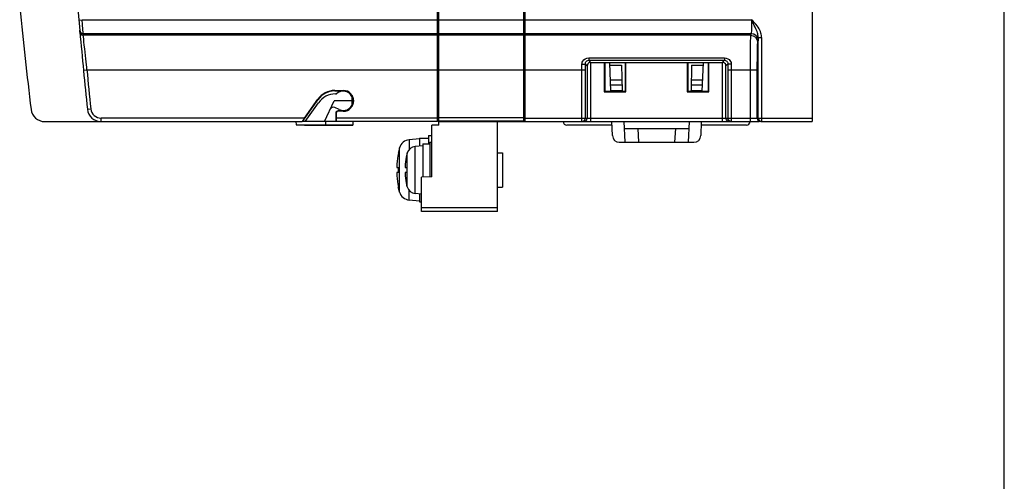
# Model space of a CAD drawing. Header units: millimetres. Extents: x 0 to 600, y 0 to 600.
# Tile 32 of 39: x 458 to 600, y 189 to 255. Entities that reach past the tile are written whole.
import ezdxf

# ---------------------------------------------------------------- set-up
doc = ezdxf.new("R2010")
doc.units = ezdxf.units.MM
doc.header["$LTSCALE"] = 39.111111
doc.layers.get('0').update_dxf_attribs({"linetype": 'CONTINUOUS'})

msp = doc.modelspace()

# ---------------------------------------------------------------- linework, layer by layer
at = {"color": 7, "linetype": 'CONTINUOUS'}
for p, q in [((600, 0), (600, 600)), ((600, 0), (600, 600)), ((518.02, 240.63), (518.02, 370.63)), ((518.22, 240.13), (518.22, 370.63)), ((530.52, 240.63), (530.52, 370.63)), ((530.72, 240.63), (530.72, 370.63)), ((572.22, 370.63), (572.22, 240.63)), ((466.17, 255.33), (466.67, 255.38)), ((466.67, 255.38), (518.02, 255.38)), ((466.71, 254.66), (466.67, 255.38)), ((518.22, 255), (518.02, 255.02)), ((518.22, 255.38), (530.52, 255.38)), ((530.72, 255), (530.52, 255.02)), ((530.72, 255.38), (563.44, 255.38)), ((563.63, 255.19), (563.44, 255.38)), ((563.56, 255.13), (563.44, 255.38)), ((563.44, 255.38), (563.44, 255.05)), ((563.44, 255.05), (563.44, 254.69)), ((563.71, 254.84), (563.56, 255.13)), ((563.84, 254.97), (563.63, 255.19)), ((564.06, 254.73), (563.84, 254.97)), ((466.3, 253.84), (466.38, 253.61)), ((466.33, 253.58), (466.3, 253.84)), ((466.33, 253.58), (466.41, 253.35)), ((466.38, 253.61), (466.56, 253.44)), ((466.56, 253.44), (466.8, 253.38)), ((466.76, 253.97), (466.71, 254.66)), ((466.79, 253.53), (466.76, 253.97)), ((466.8, 253.38), (466.79, 253.53)), ((518.22, 254.73), (518.02, 254.74)), ((518.22, 253.71), (518.02, 253.74)), ((530.72, 254.73), (530.52, 254.74)), ((563.41, 253.54), (563.4, 253.43)), ((563.42, 253.73), (563.41, 253.54)), ((563.43, 254), (563.42, 253.73)), ((563.44, 254.69), (563.43, 254.33)), ((563.43, 254.33), (563.43, 254)), ((563.85, 254.55), (563.71, 254.84)), ((563.97, 254.29), (563.85, 254.55)), ((564.08, 254.06), (563.97, 254.29)), ((564.25, 254.5), (564.06, 254.73)), ((564.17, 253.84), (564.08, 254.06)), ((564.24, 253.65), (564.17, 253.84)), ((564.3, 253.47), (564.24, 253.65)), ((564.41, 254.28), (564.25, 254.5)), ((564.35, 253.31), (564.3, 253.47)), ((564.54, 254.06), (564.41, 254.28)), ((564.65, 253.85), (564.54, 254.06)), ((564.74, 253.65), (564.65, 253.85)), ((564.81, 253.45), (564.74, 253.65)), ((564.86, 253.27), (564.81, 253.45)), ((466.41, 253.35), (466.59, 253.19)), ((466.59, 253.19), (466.82, 253.13)), ((466.8, 253.38), (518.02, 253.38)), ((466.82, 253.13), (466.8, 253.38)), ((518.02, 253.13), (466.82, 253.13)), ((466.88, 252.62), (466.82, 253.13)), ((466.92, 252.18), (466.88, 252.62)), ((466.97, 251.69), (466.92, 252.18)), ((518.22, 253.38), (530.52, 253.38)), ((530.52, 253.13), (518.22, 253.13)), ((530.72, 253.38), (563.39, 253.38)), ((563.3, 253.13), (530.72, 253.13)), ((563.27, 252.25), (563.26, 251.57)), ((563.28, 252.73), (563.27, 252.25)), ((563.29, 253.02), (563.28, 252.73)), ((563.3, 253.13), (563.29, 253.02)), ((563.39, 253.38), (563.3, 253.13)), ((563.3, 253.13), (563.69, 253.05)), ((563.4, 253.43), (563.39, 253.38)), ((563.39, 253.38), (563.77, 253.31)), ((563.69, 253.05), (564.01, 252.83)), ((563.77, 253.31), (564.1, 253.09)), ((564.01, 252.83), (564.23, 252.51)), ((564.1, 253.09), (564.31, 252.77)), ((564.23, 252.51), (564.3, 252.13)), ((564.29, 252.04), (564.28, 251.81)), ((564.3, 252.13), (564.29, 252.04)), ((564.39, 252.38), (564.3, 252.13)), ((564.31, 252.77), (564.39, 252.38)), ((564.38, 253.16), (564.35, 253.31)), ((564.4, 253.03), (564.38, 253.16)), ((564.4, 252.44), (564.39, 252.38)), ((564.41, 252.91), (564.4, 253.03)), ((564.41, 252.57), (564.4, 252.44)), ((564.41, 252.8), (564.41, 252.91)), ((564.41, 252.8), (564.91, 252.8)), ((564.41, 241.13), (564.41, 252.8)), ((564.41, 252.8), (564.41, 252.57)), ((564.89, 253.1), (564.86, 253.27)), ((564.91, 252.94), (564.89, 253.1)), ((564.91, 252.8), (564.91, 252.94)), ((564.91, 252.8), (564.91, 240.63)), ((467.02, 251.18), (466.97, 251.69)), ((467.08, 250.68), (467.02, 251.18)), ((467.13, 250.18), (467.08, 250.68)), ((563.25, 250.75), (563.24, 249.85)), ((563.26, 251.57), (563.25, 250.75)), ((564.26, 250.89), (564.25, 250.23)), ((564.27, 251.43), (564.26, 250.89)), ((564.28, 251.81), (564.27, 251.43)), ((467.18, 249.71), (467.13, 250.18)), ((467.22, 249.27), (467.18, 249.71)), ((467.27, 248.86), (467.22, 249.27)), ((538.94, 249.07), (538.98, 249.23)), ((538.98, 249.23), (539.06, 249.39)), ((539.06, 249.39), (539.19, 249.55)), ((539.19, 249.55), (539.37, 249.69)), ((539.37, 249.69), (539.62, 249.8)), ((539.43, 249.08), (539.45, 249.17)), ((539.45, 249.17), (539.49, 249.26)), ((539.49, 249.26), (539.55, 249.35)), ((539.55, 249.35), (539.64, 249.43)), ((539.62, 249.8), (539.92, 249.84)), ((539.64, 249.43), (539.77, 249.49)), ((539.77, 249.49), (539.92, 249.51)), ((540.03, 249.17), (539.89, 249.08)), ((539.92, 249.84), (559.53, 249.84)), ((539.92, 249.84), (539.92, 249.51)), ((539.92, 249.51), (559.53, 249.51)), ((540.22, 249.2), (539.92, 249.51)), ((540.22, 249.2), (540.03, 249.17)), ((540.2, 249.2), (542.15, 249.2)), ((540.2, 240.63), (540.2, 249.2)), ((542.15, 249.2), (542.23, 249.13)), ((542.15, 249.2), (542.15, 244.96)), ((545.29, 249.2), (545.22, 249.13)), ((545.29, 249.2), (554.15, 249.2)), ((545.29, 244.96), (545.29, 249.2)), ((554.15, 249.2), (554.23, 249.13)), ((554.15, 249.2), (554.15, 244.96)), ((557.29, 249.2), (557.22, 249.13)), ((557.29, 249.2), (559.24, 249.2)), ((557.29, 244.96), (557.29, 249.2)), ((559.22, 249.2), (559.53, 249.51)), ((559.41, 249.17), (559.22, 249.2)), ((559.24, 240.63), (559.24, 249.2)), ((559.56, 249.08), (559.41, 249.17)), ((559.53, 249.84), (559.79, 249.81)), ((559.53, 249.84), (559.53, 249.51)), ((559.53, 249.51), (559.66, 249.49)), ((559.66, 249.49), (559.77, 249.44)), ((559.77, 249.44), (559.86, 249.37)), ((559.79, 249.81), (560.02, 249.72)), ((559.86, 249.37), (559.93, 249.3)), ((559.93, 249.3), (559.97, 249.22)), ((559.97, 249.22), (560, 249.14)), ((560.02, 249.72), (560.2, 249.6)), ((560.2, 249.6), (560.33, 249.46)), ((560.33, 249.46), (560.42, 249.31)), ((560.42, 249.31), (560.48, 249.17)), ((560.48, 249.17), (560.51, 249.04)), ((563.24, 249.85), (563.24, 248.95)), ((564.25, 250.23), (564.24, 249.51)), ((564.24, 249.51), (564.24, 248.79)), ((564.28, 249.02), (564.29, 249.55)), ((564.29, 249.55), (564.3, 249.88)), ((564.3, 249.88), (564.32, 250)), ((564.32, 250), (564.33, 249.88)), ((564.33, 249.88), (564.34, 249.55)), ((564.34, 249.55), (564.35, 249.02)), ((466.85, 248.09), (467.34, 248.13)), ((467.31, 248.49), (467.27, 248.86)), ((467.34, 248.13), (467.31, 248.49)), ((467.34, 248.13), (539.43, 248.13)), ((518.22, 248.66), (518.02, 248.66)), ((538.93, 248.92), (538.94, 249.07)), ((538.93, 248.92), (539.17, 248.93)), ((538.93, 248.53), (538.93, 248.92)), ((538.93, 248.13), (538.93, 248.53)), ((538.93, 240.63), (538.93, 248.13)), ((539.17, 248.93), (539.35, 248.96)), ((539.35, 248.96), (539.43, 249)), ((539.43, 249), (539.43, 249.08)), ((539.7, 248.72), (539.43, 249)), ((539.43, 248.57), (539.43, 249)), ((539.43, 248.13), (539.43, 248.57)), ((539.43, 241.13), (539.43, 248.13)), ((539.73, 248.85), (539.7, 248.72)), ((539.7, 248.72), (539.7, 241.13)), ((539.79, 248.97), (539.73, 248.85)), ((539.89, 249.08), (539.79, 248.97)), ((542.23, 249.13), (542.22, 245.04)), ((545.22, 249.13), (542.23, 249.13)), ((543.11, 245.04), (542.97, 249.13)), ((542.98, 248.82), (544.66, 248.82)), ((544.66, 248.82), (544.72, 245.13)), ((545.22, 245.04), (545.22, 249.13)), ((554.23, 249.13), (554.22, 245.04)), ((557.22, 249.13), (554.23, 249.13)), ((554.79, 248.82), (554.72, 245.13)), ((554.79, 248.82), (556.47, 248.82)), ((556.33, 245.04), (556.48, 249.13)), ((557.22, 245.04), (557.22, 249.13)), ((559.66, 248.97), (559.56, 249.08)), ((559.72, 248.85), (559.66, 248.97)), ((559.74, 248.72), (559.72, 248.85)), ((559.74, 248.72), (560.02, 249)), ((559.74, 241.13), (559.74, 248.72)), ((560, 249.14), (560.01, 249.07)), ((560.01, 249.07), (560.02, 249)), ((560.09, 248.96), (560.02, 249)), ((560.02, 249), (560.02, 248.57)), ((560.02, 248.57), (560.02, 248.13)), ((560.02, 248.13), (564.24, 248.13)), ((560.02, 248.13), (560.02, 241.13)), ((560.27, 248.93), (560.09, 248.96)), ((560.52, 248.92), (560.27, 248.93)), ((560.51, 249.04), (560.52, 248.92)), ((560.52, 248.92), (560.52, 248.53)), ((560.52, 248.53), (560.52, 248.13)), ((560.52, 248.13), (560.52, 240.63)), ((563.24, 248.95), (563.24, 248.13)), ((563.24, 248.13), (563.24, 240.63)), ((564.24, 248.79), (564.24, 248.13)), ((564.24, 248.13), (564.24, 241.13)), ((564.28, 248.36), (564.28, 249.02)), ((564.28, 247.63), (564.28, 248.36)), ((564.35, 249.02), (564.36, 248.36)), ((564.36, 248.36), (564.36, 247.63)), ((543.05, 246.67), (544.69, 246.67)), ((554.75, 246.67), (556.39, 246.67)), ((564.36, 247.63), (564.28, 247.63)), ((564.28, 241.13), (564.28, 247.63)), ((564.36, 247.63), (564.36, 241.13)), ((502.48, 245), (501.82, 244.75)), ((503.18, 245.09), (502.48, 245)), ((503.18, 245.13), (504.42, 245.13)), ((503.18, 245.09), (503.18, 245.13)), ((503.18, 245.09), (504.42, 245.09)), ((504.42, 245.09), (504.42, 245.13)), ((504.42, 245.09), (504.92, 245)), ((504.92, 245), (505.36, 244.74)), ((542.15, 244.96), (542.22, 245.04)), ((542.15, 244.96), (545.29, 244.96)), ((542.22, 245.04), (545.22, 245.04)), ((543.08, 245.93), (544.71, 245.93)), ((543.11, 245.13), (544.72, 245.13)), ((544.72, 245.13), (544.73, 245.04)), ((545.29, 244.96), (545.22, 245.04)), ((554.15, 244.96), (554.22, 245.04)), ((554.15, 244.96), (557.29, 244.96)), ((554.22, 245.04), (557.22, 245.04)), ((554.72, 245.13), (556.34, 245.13)), ((554.72, 245.04), (554.72, 245.13)), ((554.74, 245.93), (556.36, 245.93)), ((557.29, 244.96), (557.22, 245.04)), ((498.53, 240.63), (500.77, 243.83)), ((498.82, 241.13), (500.73, 243.86)), ((500.77, 243.83), (500.73, 243.86)), ((501.24, 244.35), (500.77, 243.83)), ((501.82, 244.75), (501.24, 244.35)), ((501.7, 240.63), (503.1, 243.63)), ((505.82, 243.63), (503.1, 243.63)), ((503.28, 244.63), (503.44, 244.63)), ((505.36, 244.74), (505.68, 244.36)), ((505.66, 244.29), (505.67, 243.63)), ((505.67, 243.63), (505.66, 242.98)), ((505.68, 244.36), (505.85, 243.88)), ((505.82, 243.3), (505.82, 243.97)), ((505.85, 243.88), (505.85, 243.38)), ((467.41, 242.43), (467.91, 242.48)), ((498.92, 240.63), (500.83, 243.36)), ((503.83, 242.37), (503.2, 242.66)), ((503.37, 241.93), (503.41, 242.06)), ((503.41, 242.06), (503.5, 242.15)), ((503.5, 242.15), (503.62, 242.18)), ((504.42, 242.18), (503.62, 242.18)), ((503.62, 242.13), (503.62, 242.18)), ((504.42, 242.13), (503.62, 242.13)), ((504.92, 242.27), (504.42, 242.18)), ((504.42, 242.18), (504.42, 242.13)), ((505.36, 242.52), (504.92, 242.27)), ((505.68, 242.91), (505.36, 242.52)), ((505.85, 243.38), (505.68, 242.91)), ((518.22, 242.23), (518.02, 242.25)), ((530.72, 242.23), (530.52, 242.25)), ((461.25, 240.63), (498.48, 240.63)), ((498.82, 241.13), (469.4, 241.13)), ((469.4, 240.63), (469.4, 241.13)), ((497.57, 240.63), (497.58, 240.14)), ((498.5, 240.67), (498.48, 240.63)), ((498.57, 240.77), (498.5, 240.67)), ((503.37, 240.63), (498.53, 240.63)), ((498.68, 240.93), (498.57, 240.77)), ((498.82, 241.13), (498.68, 240.93)), ((501.82, 240.63), (501.82, 240.14)), ((503.42, 241.93), (503.37, 241.93)), ((503.37, 240.63), (503.37, 241.93)), ((503.41, 240.63), (503.42, 240.67)), ((518.02, 240.63), (503.41, 240.63)), ((503.42, 241.13), (503.42, 241.93)), ((518.02, 241.13), (503.42, 241.13)), ((503.42, 240.94), (503.42, 241.13)), ((503.42, 240.78), (503.42, 240.94)), ((503.42, 240.67), (503.42, 240.78)), ((505.81, 240.63), (505.8, 240.12)), ((530.52, 241.18), (518.22, 241.18)), ((530.52, 240.68), (518.22, 240.68)), ((518.22, 240.63), (564.53, 240.63)), ((526.72, 227.63), (526.72, 240.63)), ((530.72, 241.13), (564.24, 241.13)), ((538.93, 240.63), (539.12, 240.67)), ((539.12, 240.67), (539.28, 240.78)), ((539.2, 240.63), (539.45, 240.7)), ((539.28, 240.78), (539.39, 240.95)), ((539.39, 240.95), (539.43, 241.13)), ((539.45, 240.7), (539.64, 240.88)), ((539.64, 240.88), (539.7, 241.13)), ((543.33, 238.6), (543.26, 240.63)), ((544.96, 240.63), (545.11, 237.63)), ((554.33, 237.63), (554.49, 240.63)), ((556.18, 240.63), (556.11, 238.6)), ((559.81, 240.88), (559.74, 241.13)), ((559.99, 240.7), (559.81, 240.88)), ((560.24, 240.63), (559.99, 240.7)), ((560.05, 240.95), (560.02, 241.13)), ((560.16, 240.78), (560.05, 240.95)), ((560.32, 240.67), (560.16, 240.78)), ((560.52, 240.63), (560.32, 240.67)), ((564.24, 241.13), (564.31, 240.88)), ((564.28, 241.13), (564.31, 240.94)), ((564.31, 240.94), (564.42, 240.78)), ((564.31, 240.88), (564.49, 240.7)), ((564.36, 241.13), (572.22, 241.13)), ((564.4, 240.94), (564.36, 241.13)), ((564.5, 240.78), (564.4, 240.94)), ((564.41, 241.13), (564.45, 240.94)), ((564.42, 240.78), (564.59, 240.67)), ((564.45, 240.94), (564.56, 240.78)), ((564.67, 240.67), (564.5, 240.78)), ((564.56, 240.78), (564.72, 240.67)), ((564.59, 240.67), (564.78, 240.63)), ((564.86, 240.63), (564.67, 240.67)), ((564.72, 240.67), (564.91, 240.63)), ((564.78, 240.63), (572.22, 240.63)), ((497.58, 240.14), (505.8, 240.14)), ((497.67, 240.14), (498.81, 240.12)), ((498.81, 240.12), (505.8, 240.12)), ((501.82, 240.14), (501.82, 240.12)), ((518.22, 240.13), (517.22, 240.12)), ((517.22, 232.63), (517.22, 240.12)), ((543.28, 240.13), (536.72, 240.13)), ((545.01, 239.63), (554.43, 239.63)), ((547.01, 239.63), (547.11, 237.63)), ((552.43, 239.63), (552.33, 237.63)), ((562.72, 240.13), (556.16, 240.13)), ((515.42, 238.13), (513.96, 238.01)), ((513.96, 238.01), (513.96, 236.62)), ((515.42, 238.23), (516.72, 238.23)), ((515.42, 238.23), (515.42, 237.09)), ((516.72, 238.63), (517.22, 238.63)), ((516.72, 238.63), (516.72, 237.43)), ((512.56, 236.84), (512.37, 236.08)), ((512.56, 230.43), (512.56, 236.84)), ((515.92, 237.13), (514.8, 237.04)), ((514.8, 230.23), (514.8, 237.04)), ((515.92, 237.43), (516.92, 237.43)), ((515.92, 237.43), (515.92, 232.61)), ((516.92, 237.63), (517.22, 237.63)), ((516.92, 237.63), (516.92, 232.63)), ((544.33, 237.63), (555.11, 237.63)), ((512.37, 236.08), (512.38, 236.08)), ((513.66, 236.1), (513.59, 235.83)), ((513.59, 235.83), (513.6, 235.83)), ((513.66, 231.17), (513.66, 236.1)), ((526.72, 236.13), (527.42, 236.13)), ((527.42, 236.13), (527.42, 231.13)), ((512.15, 234.3), (512.14, 234.23)), ((512.14, 234.23), (512.14, 234.16)), ((512.14, 234.16), (512.14, 234.1)), ((512.14, 234.1), (512.14, 234.06)), ((512.14, 234.06), (512.15, 234.02)), ((512.16, 234.48), (512.15, 234.39)), ((512.15, 234.39), (512.15, 234.3)), ((512.15, 234.02), (512.15, 233.99)), ((512.15, 233.99), (512.16, 233.98)), ((512.16, 233.98), (512.38, 233.98)), ((513.36, 234.39), (513.35, 234.3)), ((513.35, 234.3), (513.35, 234.23)), ((513.35, 234.23), (513.35, 234.16)), ((513.35, 234.16), (513.35, 234.1)), ((513.35, 234.1), (513.35, 234.06)), ((513.35, 234.06), (513.35, 234.02)), ((513.35, 234.02), (513.36, 233.99)), ((513.37, 234.48), (513.36, 234.39)), ((513.36, 233.99), (513.37, 233.98)), ((513.37, 233.98), (513.6, 233.98)), ((512.15, 233.25), (512.14, 233.21)), ((512.14, 233.21), (512.14, 233.17)), ((512.14, 233.17), (512.14, 233.11)), ((512.14, 233.11), (512.14, 233.04)), ((512.14, 233.04), (512.15, 232.97)), ((512.15, 233.28), (512.15, 233.25)), ((512.16, 233.28), (512.15, 233.28)), ((512.15, 232.97), (512.15, 232.88)), ((512.15, 232.88), (512.16, 232.78)), ((512.38, 233.28), (512.16, 233.28)), ((513.36, 233.27), (513.35, 233.25)), ((513.35, 233.25), (513.35, 233.21)), ((513.35, 233.21), (513.35, 233.17)), ((513.35, 233.17), (513.35, 233.11)), ((513.35, 233.11), (513.35, 233.04)), ((513.35, 233.04), (513.35, 232.97)), ((513.35, 232.97), (513.36, 232.88)), ((513.37, 233.28), (513.36, 233.27)), ((513.36, 232.88), (513.37, 232.78)), ((513.6, 233.28), (513.37, 233.28)), ((517.22, 232.63), (515.72, 232.61)), ((515.72, 227.63), (515.72, 232.61)), ((512.38, 231.18), (512.37, 231.18)), ((512.56, 230.43), (512.37, 231.18)), ((513.6, 231.43), (513.59, 231.43)), ((513.66, 231.17), (513.59, 231.43)), ((513.96, 229.26), (513.96, 230.65)), ((526.72, 231.13), (527.42, 231.13)), ((515.42, 229.13), (513.96, 229.26)), ((515.72, 230.15), (514.8, 230.23)), ((515.42, 230.18), (515.42, 229.03)), ((515.42, 229.03), (515.72, 229.03)), ((526.72, 228.13), (515.72, 228.13)), ((526.72, 227.63), (515.72, 227.63))]:
    msp.add_line(p, q, dxfattribs=at)
for centre, radius, start, end in [((1561.72, 354.13), 1100, 180, 185.2315), ((1395.62, 354.13), 943, 185.90407, 186.80502), ((1561.72, 354.13), 1100, 185.24485, 185.82833), ((1561.72, 354.13), 1099.5, 185.53233, 185.82833), ((503.18, 242.13), 3, 90, 145), ((504.42, 243.63), 1.4, 27.7828, 134.4153), ((504.42, 243.63), 1.5, 270, 90), ((503.28, 241.63), 3, 90, 145), ((461.25, 242.63), 2, 186.805, 270), ((469.4, 242.63), 2, 185.8283, 270), ((469.4, 242.63), 1.5, 185.8283, 270), ((502.98, 242.21), 0.5, 65, 155), ((503.62, 241.93), 0.2, 90, 180), ((504.42, 243.63), 1.4, 245, 332.2172), ((536.72, 240.63), 0.5, 180, 270), ((562.72, 240.63), 0.5, 270, 0), ((514.1, 236.41), 1.6, 95, 164.506), ((544.33, 238.63), 1, 182, 270), ((555.11, 238.63), 1, 270, 358), ((514.92, 235.74), 1.3, 95, 164.1191), ((524.12, 233.63), 11.99, 168.2142, 175.9364), ((522.32, 233.63), 8.99, 165.8401, 174.5765), ((524.12, 233.63), 11.75, 178.2927, 181.7073), ((522.32, 233.63), 8.73, 177.7015, 182.2985), ((524.12, 233.63), 11.99, 184.0636, 191.7858), ((522.32, 233.63), 8.99, 185.4235, 194.1599), ((514.92, 231.53), 1.3, 195.8809, 265), ((514.1, 230.86), 1.6, 195.494, 265)]:
    msp.add_arc(centre, radius, start, end, dxfattribs=at)

doc.saveas('drawing.dxf')
